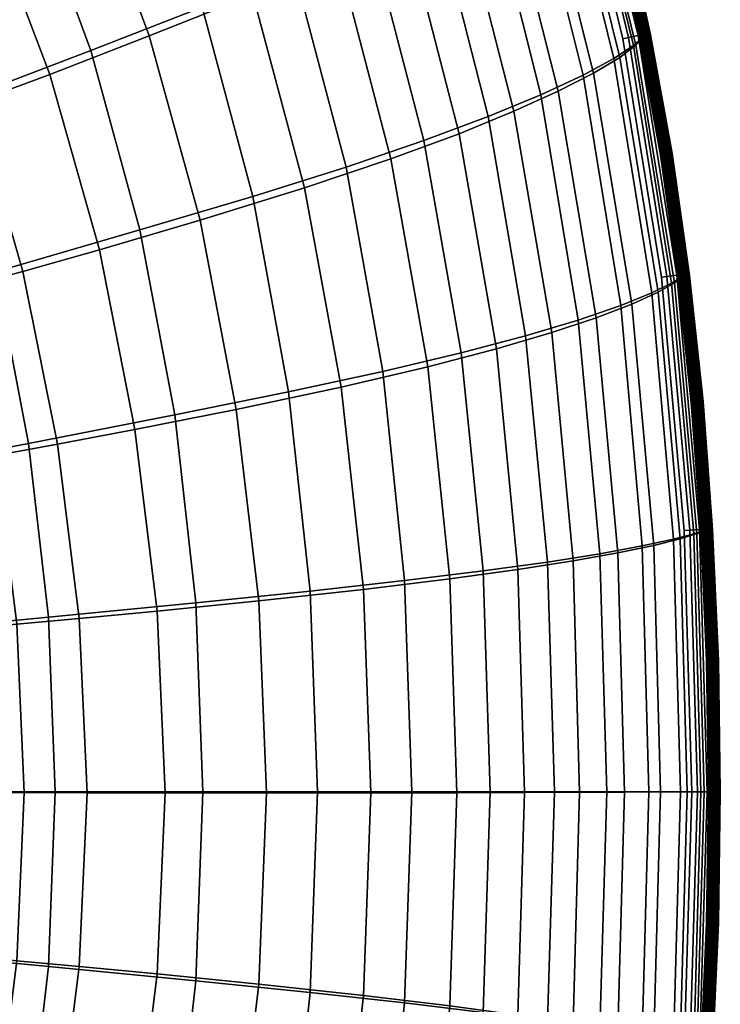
# Model space of a CAD drawing. Header units: millimetres. Extents: x -191 to 509, y -454 to 438.
# Tile 96 of 172: x 423 to 509, y -148 to -28. Entities that reach past the tile are written whole.
import ezdxf

# ---------------------------------------------------------------- set-up
doc = ezdxf.new("R2010")
doc.units = ezdxf.units.MM
doc.layers.add('_P - MAT - F_B - HOR', color=7, linetype='Continuous', lineweight=30, true_color=0xffbf7f)

msp = doc.modelspace()

# ---------------------------------------------------------------- meshes
at = {"layer": '_P - MAT - F_B - HOR'}
mesh = msp.add_polyface(dxfattribs=at)
corners = [(482.73, 21.94, 458.56), (480.28, 19.87, 476.34), (488.94, -5.43, 476.25), (491.32, -3.58, 458.54), (484.07, 23.27, 444.69), (492.56, -2.39, 444.7), (476.51, 17.19, 493.97), (471.44, 13.97, 510.68), (480.08, -10.68, 510.38), (485.19, -7.83, 493.78), (486.68, -36.91, 509.87), (491.84, -34.5, 493.4), (465.11, 10.25, 526.51), (457.41, 6.04, 541.42), (465.86, -17.57, 540.93), (473.68, -13.93, 526.11), (480.23, -39.58, 525.52), (472.35, -42.52, 540.27), (438.2, 23.08, 555.82), (427.48, 16.93, 568.6), (437.16, -4.1, 568.01), (448.19, 1.31, 555.33), (445.18, -26.18, 567.34), (456.45, -21.62, 554.73), (462.81, -45.75, 554.01), (451.38, -49.35, 566.57), (414.49, 9.62, 579.97), (423.81, -10.46, 579.34), (398.06, 0.45, 590.3), (406.87, -18.42, 589.67), (414.19, -38.09, 589), (431.56, -31.48, 578.65), (437.56, -53.46, 577.88), (419.88, -58.58, 588.27), (484.11, 23.29, 420.24), (492.62, -2.38, 420.24), (491.6, -3.5, 406.36), (483.04, 22.06, 406.31), (489.62, -5.24, 388.54), (481.03, 20.16, 388.41), (486.43, -7.47, 370.8), (477.85, 17.7, 370.56), (482.12, -10.08, 353.77), (473.58, 14.79, 353.41), (493.12, -34.25, 371.16), (488.78, -36.48, 354.27), (476.75, -13.02, 337.28), (468.26, 11.47, 336.81), (470.12, -16.34, 321.34), (461.69, 7.69, 320.75), (483.37, -38.93, 337.92), (476.66, -41.67, 322.1), (461.86, -20.15, 306), (453.54, 3.33, 305.28), (451.38, -24.62, 291.48), (443.2, -1.9, 290.62), (443.53, 25.67, 304.7), (433.39, 19.76, 289.88), (468.3, -44.76, 306.88), (457.71, -48.32, 292.45), (430.68, -8.03, 277.28), (421.07, 12.66, 276.32), (438.71, -29.69, 278.28), (426.52, -34.4, 267.82), (418.66, -13.77, 266.77), (409.27, 5.94, 265.65), (444.92, -52.27, 279.27), (432.6, -55.88, 268.78), (484.52, 23.77, 426.86), (484.58, 23.84, 428.95), (493.05, -1.87, 428.94), (493, -1.94, 426.85), (484.56, 23.79, 438.09), (493.03, -1.93, 438.1), (491.93, -2.2, 431.93), (483.49, 23.43, 431.94), (482.38, 23.01, 432.16), (490.78, -2.53, 432.15), (481.73, 22.77, 432.44), (490.12, -2.72, 432.44), (483.5, 23.44, 432.99), (491.93, -2.2, 432.99), (490.79, -2.53, 432.74), (482.38, 23.01, 432.75), (490.12, -2.72, 432.44), (481.73, 22.77, 432.44), (409.63, -17.96, 260.22), (400.49, 1.04, 259.13), (417.28, -37.84, 261.2), (409.96, -40.49, 257.25), (402.53, -21.17, 256.41), (484.58, 23.84, 430.06), (484.58, 23.84, 430.85), (493.05, -1.87, 430.85), (493.06, -1.87, 430.06), (484.57, 23.84, 433.7), (493.03, -1.88, 433.7), (492.97, -1.89, 433.5), (484.51, 23.82, 433.5), (492.88, -1.92, 433.36), (484.42, 23.78, 433.36), (492.76, -1.96, 433.24), (484.3, 23.74, 433.24), (492.55, -2.02, 433.14), (484.1, 23.66, 433.14), (484.55, 23.83, 431.26), (493.02, -1.88, 431.26), (484.49, 23.81, 431.45), (492.96, -1.9, 431.45), (484.4, 23.78, 431.59), (492.87, -1.93, 431.59), (484.29, 23.73, 431.71), (492.75, -1.96, 431.71), (484.09, 23.66, 431.8), (492.54, -2.02, 431.8)]
mesh.append_faces([[corners[k] for k in face] for face in [(0, 1, 2, 3), (4, 0, 3, 5), (6, 7, 8, 9), (1, 6, 9, 2), (9, 8, 10, 11), (12, 13, 14, 15), (7, 12, 15, 8), (8, 15, 16, 10), (15, 14, 17, 16), (18, 19, 20, 21), (21, 20, 22, 23), (13, 21, 23, 14), (14, 23, 24, 17), (23, 22, 25, 24), (19, 26, 27, 20), (26, 28, 29, 27), (27, 29, 30, 31), (20, 27, 31, 22), (22, 31, 32, 25), (31, 30, 33, 32), (34, 35, 36, 37), (37, 36, 38, 39), (39, 38, 40, 41), (41, 40, 42, 43), (40, 44, 45, 42), (43, 42, 46, 47), (47, 46, 48, 49), (42, 45, 50, 46), (46, 50, 51, 48), (49, 48, 52, 53), (53, 52, 54, 55), (56, 53, 55, 57), (48, 51, 58, 52), (52, 58, 59, 54), (57, 55, 60, 61), (55, 54, 62, 60), (60, 62, 63, 64), (61, 60, 64, 65), (54, 59, 66, 62), (62, 66, 67, 63), (68, 69, 70, 71), (34, 68, 71, 35), (72, 4, 5, 73), (74, 75, 76, 77), (77, 76, 78, 79), (80, 81, 82, 83), (83, 82, 84, 85), (65, 64, 86, 87), (64, 63, 88, 86), (86, 88, 89, 90), (91, 92, 93, 94), (95, 96, 97, 98), (98, 97, 99, 100), (100, 99, 101, 102), (102, 101, 103, 104), (104, 103, 81, 80), (93, 92, 105, 106), (106, 105, 107, 108), (108, 107, 109, 110), (110, 109, 111, 112), (112, 111, 113, 114), (114, 113, 75, 74)]])
mesh = msp.add_polyface(dxfattribs=at)
corners = [(492.56, -2.39, 444.7), (491.32, -3.58, 458.54), (497.99, -30.87, 458.44), (499.21, -29.86, 444.69), (488.94, -5.43, 476.25), (495.62, -32.45, 476.02), (502.68, -59.96, 458.26), (503.93, -59.19, 444.65), (485.19, -7.83, 493.78), (491.84, -34.5, 493.4), (492.62, -2.38, 420.24), (499.3, -29.85, 420.25), (498.29, -30.82, 406.46), (491.6, -3.5, 406.36), (504.05, -59.19, 420.29), (503.02, -59.93, 406.63), (501.03, -61.08, 389.11), (496.32, -32.33, 388.77), (489.62, -5.24, 388.54), (493.12, -34.25, 371.16), (486.43, -7.47, 370.8), (484.63, 23.86, 436), (484.56, 23.79, 438.09), (493.03, -1.93, 438.1), (493.09, -1.86, 436.01), (493, -1.94, 426.85), (499.67, -29.47, 426.84), (493.05, -1.87, 428.94), (499.72, -29.41, 428.94), (504.48, -58.85, 428.93), (504.43, -58.9, 426.83), (499.66, -29.46, 438.11), (499.72, -29.41, 436.01), (504.4, -58.89, 438.12), (504.47, -58.85, 436.02), (491.93, -2.2, 432.99), (498.56, -29.65, 432.99), (497.39, -29.89, 432.73), (490.79, -2.53, 432.74), (503.3, -59.01, 432.98), (502.11, -59.17, 432.73), (501.43, -59.26, 432.42), (496.71, -30.04, 432.43), (490.12, -2.72, 432.44), (493.07, -1.87, 434.11), (493.08, -1.86, 434.89), (499.72, -29.41, 434.89), (499.71, -29.41, 434.11), (504.47, -58.85, 434.89), (504.46, -58.85, 434.11), (503.3, -59.01, 431.93), (498.56, -29.65, 431.93), (497.39, -29.9, 432.15), (502.11, -59.17, 432.14), (491.93, -2.2, 431.93), (490.78, -2.53, 432.15), (490.12, -2.72, 432.44), (496.71, -30.04, 432.43), (496.71, -30.04, 432.43), (501.43, -59.26, 432.42), (493.06, -1.87, 430.06), (499.72, -29.41, 430.06), (493.05, -1.87, 430.85), (499.71, -29.41, 430.84), (504.47, -58.86, 430.84), (504.48, -58.85, 430.06), (484.62, 23.86, 434.89), (484.6, 23.85, 434.11), (484.58, 23.84, 428.95), (484.58, 23.84, 430.06), (499.67, -29.42, 433.69), (493.03, -1.88, 433.7), (504.42, -58.86, 433.69), (504.36, -58.87, 433.5), (499.61, -29.43, 433.5), (492.97, -1.89, 433.5), (499.52, -29.45, 433.36), (492.88, -1.92, 433.36), (504.27, -58.88, 433.36), (504.15, -58.9, 433.24), (499.4, -29.48, 433.24), (492.76, -1.96, 433.24), (499.19, -29.52, 433.14), (492.55, -2.02, 433.14), (503.93, -58.92, 433.13), (499.67, -29.42, 431.26), (504.43, -58.86, 431.25), (493.02, -1.88, 431.26), (492.96, -1.9, 431.45), (499.61, -29.43, 431.45), (504.37, -58.87, 431.45), (499.52, -29.45, 431.59), (504.27, -58.88, 431.59), (492.87, -1.93, 431.59), (492.75, -1.96, 431.71), (499.4, -29.48, 431.7), (504.15, -58.9, 431.7), (499.19, -29.52, 431.8), (503.94, -58.92, 431.8), (492.54, -2.02, 431.8), (484.57, 23.84, 433.7)]
mesh.append_faces([[corners[k] for k in face] for face in [(0, 1, 2, 3), (1, 4, 5, 2), (3, 2, 6, 7), (4, 8, 9, 5), (10, 11, 12, 13), (11, 14, 15, 12), (12, 15, 16, 17), (13, 12, 17, 18), (18, 17, 19, 20), (21, 22, 23, 24), (10, 25, 26, 11), (25, 27, 28, 26), (26, 28, 29, 30), (11, 26, 30, 14), (24, 23, 31, 32), (23, 0, 3, 31), (31, 3, 7, 33), (32, 31, 33, 34), (35, 36, 37, 38), (36, 39, 40, 37), (37, 40, 41, 42), (38, 37, 42, 43), (44, 45, 46, 47), (45, 24, 32, 46), (46, 32, 34, 48), (47, 46, 48, 49), (50, 51, 52, 53), (51, 54, 55, 52), (52, 55, 56, 57), (53, 52, 58, 59), (27, 60, 61, 28), (60, 62, 63, 61), (61, 63, 64, 65), (28, 61, 65, 29), (66, 21, 24, 45), (67, 66, 45, 44), (68, 69, 60, 27), (44, 47, 70, 71), (47, 49, 72, 70), (70, 72, 73, 74), (71, 70, 74, 75), (75, 74, 76, 77), (74, 73, 78, 76), (76, 78, 79, 80), (77, 76, 80, 81), (81, 80, 82, 83), (80, 79, 84, 82), (82, 84, 39, 36), (83, 82, 36, 35), (64, 63, 85, 86), (63, 62, 87, 85), (85, 87, 88, 89), (86, 85, 89, 90), (90, 89, 91, 92), (89, 88, 93, 91), (91, 93, 94, 95), (92, 91, 95, 96), (96, 95, 97, 98), (95, 94, 99, 97), (97, 99, 54, 51), (98, 97, 51, 50), (67, 44, 71, 100)]])
mesh = msp.add_polyface(dxfattribs=at)
corners = [(496.93, -15.57, 432.84), (500.02, -29.6, 432.84), (500.09, -29.59, 432.66), (497, -15.55, 432.66), (500.11, -29.58, 432.48), (497.02, -15.55, 432.48), (496.67, -15.63, 433.1), (499.76, -29.65, 433.1), (499.91, -29.63, 432.99), (496.82, -15.6, 432.99), (496.32, -15.72, 433.2), (499.4, -29.73, 433.2), (499.59, -29.69, 433.17), (496.5, -15.67, 433.17), (492.42, -2.27, 433.1), (495.97, -15.8, 433.1), (496.14, -15.76, 433.17), (492.59, -2.22, 433.18), (499.05, -29.8, 433.1), (499.22, -29.76, 433.17), (492.17, -2.34, 432.84), (495.71, -15.86, 432.84), (495.82, -15.84, 432.99), (492.28, -2.31, 432.99), (498.79, -29.85, 432.84), (498.9, -29.83, 432.99), (492.07, -2.37, 432.48), (495.62, -15.89, 432.48), (495.64, -15.88, 432.66), (492.1, -2.36, 432.66), (498.7, -29.87, 432.48), (498.72, -29.86, 432.66), (492.17, -2.34, 432.11), (495.71, -15.86, 432.11), (495.64, -15.88, 432.29), (492.1, -2.36, 432.29), (498.79, -29.85, 432.11), (498.72, -29.86, 432.29), (498.7, -29.87, 432.48), (495.62, -15.89, 432.48), (495.62, -15.89, 432.48), (492.07, -2.37, 432.48), (492.42, -2.27, 431.85), (495.97, -15.8, 431.85), (495.82, -15.84, 431.96), (492.28, -2.31, 431.96), (499.05, -29.8, 431.85), (498.9, -29.83, 431.96), (496.32, -15.72, 431.75), (499.4, -29.73, 431.75), (499.22, -29.76, 431.78), (496.14, -15.76, 431.78), (492.59, -2.22, 431.78), (496.67, -15.63, 431.85), (499.76, -29.65, 431.85), (499.59, -29.69, 431.78), (496.5, -15.67, 431.78), (496.93, -15.57, 432.11), (500.02, -29.6, 432.11), (499.91, -29.63, 431.96), (496.82, -15.6, 431.96), (500.09, -29.59, 432.29), (497, -15.55, 432.29), (502.64, -44.11, 432.84), (502.71, -44.1, 432.66), (502.73, -44.09, 432.48), (502.37, -44.15, 433.1), (502.52, -44.13, 432.99), (502.02, -44.21, 433.2), (502.2, -44.18, 433.17), (501.83, -44.24, 433.17), (502.02, -44.21, 431.75), (501.83, -44.24, 431.78), (501.66, -44.27, 431.85), (502.37, -44.15, 431.85), (502.2, -44.18, 431.78), (502.64, -44.11, 432.11), (502.52, -44.13, 431.96), (502.71, -44.1, 432.29)]
mesh.append_faces([[corners[k] for k in face] for face in [(0, 1, 2, 3), (3, 2, 4, 5), (6, 7, 8, 9), (9, 8, 1, 0), (10, 11, 12, 13), (13, 12, 7, 6), (14, 15, 16, 17), (15, 18, 19, 16), (16, 19, 11, 10), (20, 21, 22, 23), (21, 24, 25, 22), (22, 25, 18, 15), (23, 22, 15, 14), (26, 27, 28, 29), (27, 30, 31, 28), (28, 31, 24, 21), (29, 28, 21, 20), (32, 33, 34, 35), (33, 36, 37, 34), (34, 37, 38, 39), (35, 34, 40, 41), (42, 43, 44, 45), (43, 46, 47, 44), (44, 47, 36, 33), (45, 44, 33, 32), (48, 49, 50, 51), (51, 50, 46, 43), (52, 51, 43, 42), (53, 54, 55, 56), (56, 55, 49, 48), (57, 58, 59, 60), (60, 59, 54, 53), (5, 4, 61, 62), (62, 61, 58, 57), (1, 63, 64, 2), (2, 64, 65, 4), (7, 66, 67, 8), (8, 67, 63, 1), (11, 68, 69, 12), (12, 69, 66, 7), (19, 70, 68, 11), (49, 71, 72, 50), (50, 72, 73, 46), (54, 74, 75, 55), (55, 75, 71, 49), (58, 76, 77, 59), (59, 77, 74, 54), (4, 65, 78, 61), (61, 78, 76, 58)]])
mesh = msp.add_polyface(dxfattribs=at)
corners = [(502.64, -44.11, 432.84), (504.77, -59.07, 432.84), (504.85, -59.06, 432.66), (502.71, -44.1, 432.66), (504.87, -59.06, 432.48), (502.73, -44.09, 432.48), (502.37, -44.15, 433.1), (504.51, -59.1, 433.1), (504.66, -59.09, 432.99), (502.52, -44.13, 432.99), (502.02, -44.21, 433.2), (504.15, -59.15, 433.2), (504.34, -59.13, 433.17), (502.2, -44.18, 433.17), (499.05, -29.8, 433.1), (501.66, -44.27, 433.1), (501.83, -44.24, 433.17), (499.22, -29.76, 433.17), (503.79, -59.2, 433.1), (503.97, -59.17, 433.17), (498.79, -29.85, 432.84), (501.4, -44.31, 432.84), (501.51, -44.29, 432.99), (498.9, -29.83, 432.99), (503.53, -59.23, 432.84), (503.65, -59.21, 432.99), (498.7, -29.87, 432.48), (501.3, -44.32, 432.48), (501.33, -44.32, 432.66), (498.72, -29.86, 432.66), (503.44, -59.24, 432.48), (503.46, -59.24, 432.66), (498.79, -29.85, 432.11), (501.4, -44.31, 432.11), (501.33, -44.32, 432.29), (498.72, -29.86, 432.29), (503.53, -59.23, 432.11), (503.46, -59.24, 432.29), (503.44, -59.24, 432.48), (501.3, -44.32, 432.48), (501.3, -44.32, 432.48), (498.7, -29.87, 432.48), (499.05, -29.8, 431.85), (501.66, -44.27, 431.85), (501.51, -44.29, 431.96), (498.9, -29.83, 431.96), (503.79, -59.2, 431.85), (503.65, -59.21, 431.96), (502.02, -44.21, 431.75), (504.15, -59.15, 431.75), (503.97, -59.17, 431.78), (501.83, -44.24, 431.78), (502.37, -44.15, 431.85), (504.51, -59.1, 431.85), (504.34, -59.13, 431.78), (502.2, -44.18, 431.78), (502.64, -44.11, 432.11), (504.77, -59.07, 432.11), (504.66, -59.09, 431.96), (502.52, -44.13, 431.96), (504.85, -59.06, 432.29), (502.71, -44.1, 432.29), (506.43, -74.46, 432.84), (506.5, -74.46, 432.66), (506.53, -74.46, 432.48), (506.17, -74.49, 433.1), (506.32, -74.48, 432.99), (505.81, -74.52, 433.2), (505.99, -74.51, 433.17), (505.45, -74.56, 433.1), (505.62, -74.54, 433.17), (505.45, -74.56, 431.85), (505.3, -74.57, 431.96), (505.81, -74.52, 431.75), (505.62, -74.54, 431.78), (506.17, -74.49, 431.85), (505.99, -74.51, 431.78), (506.43, -74.46, 432.11), (506.32, -74.48, 431.96), (506.5, -74.46, 432.29)]
mesh.append_faces([[corners[k] for k in face] for face in [(0, 1, 2, 3), (3, 2, 4, 5), (6, 7, 8, 9), (9, 8, 1, 0), (10, 11, 12, 13), (13, 12, 7, 6), (14, 15, 16, 17), (15, 18, 19, 16), (16, 19, 11, 10), (20, 21, 22, 23), (21, 24, 25, 22), (22, 25, 18, 15), (23, 22, 15, 14), (26, 27, 28, 29), (27, 30, 31, 28), (28, 31, 24, 21), (29, 28, 21, 20), (32, 33, 34, 35), (33, 36, 37, 34), (34, 37, 38, 39), (35, 34, 40, 41), (42, 43, 44, 45), (43, 46, 47, 44), (44, 47, 36, 33), (45, 44, 33, 32), (48, 49, 50, 51), (51, 50, 46, 43), (52, 53, 54, 55), (55, 54, 49, 48), (56, 57, 58, 59), (59, 58, 53, 52), (5, 4, 60, 61), (61, 60, 57, 56), (1, 62, 63, 2), (2, 63, 64, 4), (7, 65, 66, 8), (8, 66, 62, 1), (11, 67, 68, 12), (12, 68, 65, 7), (18, 69, 70, 19), (19, 70, 67, 11), (46, 71, 72, 47), (49, 73, 74, 50), (50, 74, 71, 46), (53, 75, 76, 54), (54, 76, 73, 49), (57, 77, 78, 58), (58, 78, 75, 53), (4, 64, 79, 60), (60, 79, 77, 57)]])
mesh = msp.add_polyface(dxfattribs=at)
corners = [(497.99, -30.87, 458.44), (495.62, -32.45, 476.02), (500.27, -61.16, 475.67), (502.68, -59.96, 458.26), (503.93, -59.19, 444.65), (505.39, -90.67, 458.05), (506.72, -90.26, 444.59), (502.91, -91.32, 475.27), (503.75, -122.28, 475.08), (506.26, -122.28, 457.94), (507.63, -122.28, 444.56), (496.44, -62.71, 492.89), (499.06, -92.16, 492.38), (499.89, -122.28, 492.14), (504.05, -59.19, 420.29), (506.85, -90.26, 420.34), (505.77, -90.66, 406.83), (503.02, -59.93, 406.63), (507.76, -122.28, 420.37), (506.66, -122.28, 406.94), (504.58, -122.29, 389.68), (503.72, -91.29, 389.49), (501.03, -61.08, 389.11), (496.32, -32.33, 388.77), (497.82, -62.55, 371.64), (493.12, -34.25, 371.16), (500.48, -92.1, 372.14), (501.31, -122.3, 372.38), (496.91, -122.32, 355.73), (496.09, -93.01, 355.46), (504.47, -58.85, 436.02), (504.4, -58.89, 438.12), (507.22, -90.1, 438.13), (507.29, -90.08, 436.02), (508.15, -122.28, 438.13), (508.22, -122.28, 436.03), (504.43, -58.9, 426.83), (507.25, -90.1, 426.82), (504.48, -58.85, 428.93), (507.31, -90.08, 428.93), (508.23, -122.28, 428.92), (508.17, -122.28, 426.82), (503.3, -59.01, 432.98), (506.11, -90.15, 432.98), (504.92, -90.23, 432.73), (502.11, -59.17, 432.73), (507.04, -122.28, 432.98), (505.84, -122.28, 432.72), (505.15, -122.28, 432.42), (504.23, -90.28, 432.42), (501.43, -59.26, 432.42), (507.03, -122.28, 431.92), (506.11, -90.15, 431.93), (504.92, -90.23, 432.14), (505.84, -122.28, 432.14), (503.3, -59.01, 431.93), (502.11, -59.17, 432.14), (501.43, -59.26, 432.42), (504.23, -90.28, 432.42), (504.23, -90.28, 432.42), (505.15, -122.28, 432.42), (504.48, -58.85, 430.06), (507.3, -90.08, 430.06), (504.47, -58.86, 430.84), (507.29, -90.08, 430.84), (508.21, -122.28, 430.84), (508.23, -122.28, 430.06), (504.46, -58.85, 434.11), (504.47, -58.85, 434.89), (507.29, -90.08, 434.89), (507.28, -90.08, 434.11), (508.22, -122.28, 434.89), (508.21, -122.28, 434.11), (507.25, -90.08, 433.69), (504.42, -58.86, 433.69), (508.18, -122.28, 433.69), (508.11, -122.28, 433.5), (507.19, -90.08, 433.5), (504.36, -58.87, 433.5), (507.09, -90.09, 433.36), (504.27, -58.88, 433.36), (508.02, -122.28, 433.36), (507.9, -122.28, 433.24), (506.97, -90.1, 433.24), (504.15, -58.9, 433.24), (506.75, -90.11, 433.13), (503.93, -58.92, 433.13), (507.68, -122.28, 433.13), (507.25, -90.08, 431.25), (508.18, -122.28, 431.25), (504.43, -58.86, 431.25), (504.37, -58.87, 431.45), (507.19, -90.08, 431.45), (508.12, -122.28, 431.45), (507.09, -90.09, 431.59), (508.02, -122.28, 431.59), (504.27, -58.88, 431.59), (504.15, -58.9, 431.7), (506.97, -90.1, 431.7), (507.9, -122.28, 431.7), (506.75, -90.11, 431.8), (507.68, -122.28, 431.8), (503.94, -58.92, 431.8)]
mesh.append_faces([[corners[k] for k in face] for face in [(0, 1, 2, 3), (4, 3, 5, 6), (3, 2, 7, 5), (5, 7, 8, 9), (6, 5, 9, 10), (2, 11, 12, 7), (7, 12, 13, 8), (14, 15, 16, 17), (15, 18, 19, 16), (16, 19, 20, 21), (17, 16, 21, 22), (23, 22, 24, 25), (22, 21, 26, 24), (21, 20, 27, 26), (26, 27, 28, 29), (30, 31, 32, 33), (31, 4, 6, 32), (32, 6, 10, 34), (33, 32, 34, 35), (14, 36, 37, 15), (36, 38, 39, 37), (37, 39, 40, 41), (15, 37, 41, 18), (42, 43, 44, 45), (43, 46, 47, 44), (44, 47, 48, 49), (45, 44, 49, 50), (51, 52, 53, 54), (52, 55, 56, 53), (53, 56, 57, 58), (54, 53, 59, 60), (38, 61, 62, 39), (61, 63, 64, 62), (62, 64, 65, 66), (39, 62, 66, 40), (67, 68, 69, 70), (68, 30, 33, 69), (69, 33, 35, 71), (70, 69, 71, 72), (67, 70, 73, 74), (70, 72, 75, 73), (73, 75, 76, 77), (74, 73, 77, 78), (78, 77, 79, 80), (77, 76, 81, 79), (79, 81, 82, 83), (80, 79, 83, 84), (84, 83, 85, 86), (83, 82, 87, 85), (85, 87, 46, 43), (86, 85, 43, 42), (65, 64, 88, 89), (64, 63, 90, 88), (88, 90, 91, 92), (89, 88, 92, 93), (93, 92, 94, 95), (92, 91, 96, 94), (94, 96, 97, 98), (95, 94, 98, 99), (99, 98, 100, 101), (98, 97, 102, 100), (100, 102, 55, 52), (101, 100, 52, 51)]])
mesh = msp.add_polyface(dxfattribs=at)
corners = [(491.84, -34.5, 493.4), (486.68, -36.91, 509.87), (491.25, -64.5, 509.24), (496.44, -62.71, 492.89), (495.62, -32.45, 476.02), (500.27, -61.16, 475.67), (493.89, -93.13, 508.68), (499.06, -92.16, 492.38), (494.74, -122.28, 508.42), (499.89, -122.28, 492.14), (480.23, -39.58, 525.52), (472.35, -42.52, 540.27), (476.89, -68.53, 539.55), (484.8, -66.44, 524.83), (487.46, -94.15, 524.23), (479.58, -95.23, 538.94), (480.46, -122.28, 538.67), (488.33, -122.28, 523.97), (462.81, -45.75, 554.01), (451.38, -49.35, 566.57), (455.77, -73.3, 565.8), (467.3, -70.8, 553.26), (469.97, -96.41, 552.63), (458.41, -97.69, 565.17), (459.29, -122.28, 564.9), (470.86, -122.28, 552.36), (437.56, -53.46, 577.88), (419.88, -58.58, 588.27), (423.92, -79.61, 587.57), (441.82, -76.12, 577.12), (444.39, -99.12, 576.51), (426.36, -100.89, 587.01), (427.17, -122.28, 586.77), (445.25, -122.28, 576.25), (414.19, -38.09, 589), (392.39, -46.26, 598.57), (397.59, -64.91, 597.91), (401.29, -83.94, 597.31), (403.51, -103.09, 596.85), (404.25, -122.28, 596.66), (493.12, -34.25, 371.16), (497.82, -62.55, 371.64), (493.45, -64.23, 354.87), (488.78, -36.48, 354.27), (500.48, -92.1, 372.14), (496.09, -93.01, 355.46), (487.99, -66.04, 338.64), (483.37, -38.93, 337.92), (481.24, -68.01, 322.94), (476.66, -41.67, 322.1), (490.6, -93.98, 339.31), (496.91, -122.32, 355.73), (491.41, -122.34, 339.61), (484.67, -122.36, 324.02), (483.85, -95.04, 323.69), (472.84, -70.23, 307.82), (468.3, -44.76, 306.88), (462.21, -72.73, 293.42), (457.71, -48.32, 292.45), (475.51, -96.21, 308.62), (476.38, -122.39, 308.98), (465.86, -122.42, 294.6), (464.94, -97.51, 294.25), (449.36, -75.45, 280.21), (444.92, -52.27, 279.27), (436.95, -77.91, 269.63), (432.6, -55.88, 268.78), (452.11, -98.9, 280.98), (453.06, -122.42, 281.31), (440.64, -122.4, 270.61), (439.68, -100.14, 270.32), (419.89, -81.08, 258.63), (422.49, -101.73, 259.17), (414.85, -102.41, 256.06), (412.32, -82.44, 255.59), (423.4, -122.38, 259.41), (415.73, -122.36, 256.26), (406.21, -122.35, 253.54), (405.37, -103.25, 253.37), (402.93, -84.13, 253), (409.96, -40.49, 257.25), (415.73, -60.56, 257.99), (408.27, -62.58, 255.06), (402.66, -43.11, 254.46), (399.01, -65.07, 252.6), (414.85, -142.27, 256.06), (405.37, -141.41, 253.37), (426.52, -34.4, 267.82), (423.21, -58.53, 262.06), (417.28, -37.84, 261.2), (427.47, -79.7, 262.81), (430.14, -101.04, 263.43), (431.08, -122.39, 263.69)]
mesh.append_faces([[corners[k] for k in face] for face in [(0, 1, 2, 3), (4, 0, 3, 5), (3, 2, 6, 7), (7, 6, 8, 9), (10, 11, 12, 13), (1, 10, 13, 2), (2, 13, 14, 6), (13, 12, 15, 14), (14, 15, 16, 17), (6, 14, 17, 8), (18, 19, 20, 21), (11, 18, 21, 12), (12, 21, 22, 15), (21, 20, 23, 22), (22, 23, 24, 25), (15, 22, 25, 16), (26, 27, 28, 29), (19, 26, 29, 20), (20, 29, 30, 23), (29, 28, 31, 30), (30, 31, 32, 33), (23, 30, 33, 24), (34, 35, 36, 27), (27, 36, 37, 28), (28, 37, 38, 31), (31, 38, 39, 32), (40, 41, 42, 43), (41, 44, 45, 42), (43, 42, 46, 47), (47, 46, 48, 49), (42, 45, 50, 46), (45, 51, 52, 50), (50, 52, 53, 54), (46, 50, 54, 48), (49, 48, 55, 56), (56, 55, 57, 58), (48, 54, 59, 55), (54, 53, 60, 59), (59, 60, 61, 62), (55, 59, 62, 57), (58, 57, 63, 64), (64, 63, 65, 66), (57, 62, 67, 63), (62, 61, 68, 67), (67, 68, 69, 70), (63, 67, 70, 65), (71, 72, 73, 74), (72, 75, 76, 73), (73, 76, 77, 78), (74, 73, 78, 79), (80, 81, 82, 83), (81, 71, 74, 82), (82, 74, 79, 84), (85, 86, 77, 76), (87, 66, 88, 89), (66, 65, 90, 88), (88, 90, 71, 81), (89, 88, 81, 80), (65, 70, 91, 90), (70, 69, 92, 91), (91, 92, 75, 72), (90, 91, 72, 71)]])
mesh = msp.add_polyface(dxfattribs=at)
corners = [(506.43, -74.46, 432.84), (507.61, -90.2, 432.84), (507.68, -90.2, 432.66), (506.5, -74.46, 432.66), (507.7, -90.2, 432.48), (506.53, -74.46, 432.48), (506.17, -74.49, 433.1), (507.34, -90.22, 433.1), (507.49, -90.21, 432.99), (506.32, -74.48, 432.99), (505.81, -74.52, 433.2), (506.98, -90.24, 433.2), (507.17, -90.23, 433.17), (505.99, -74.51, 433.17), (505.45, -74.56, 433.1), (506.62, -90.26, 433.1), (506.79, -90.25, 433.17), (505.62, -74.54, 433.17), (503.53, -59.23, 432.84), (505.18, -74.58, 432.84), (505.3, -74.57, 432.99), (503.65, -59.21, 432.99), (506.36, -90.28, 432.84), (506.47, -90.27, 432.99), (503.79, -59.2, 433.1), (503.44, -59.24, 432.48), (505.09, -74.59, 432.48), (505.11, -74.59, 432.66), (503.46, -59.24, 432.66), (506.26, -90.28, 432.48), (506.28, -90.28, 432.66), (503.53, -59.23, 432.11), (505.18, -74.58, 432.11), (505.11, -74.59, 432.29), (503.46, -59.24, 432.29), (506.36, -90.28, 432.11), (506.28, -90.28, 432.29), (506.26, -90.28, 432.48), (505.09, -74.59, 432.48), (505.09, -74.59, 432.48), (503.44, -59.24, 432.48), (505.45, -74.56, 431.85), (506.62, -90.26, 431.85), (506.47, -90.27, 431.96), (505.3, -74.57, 431.96), (503.65, -59.21, 431.96), (505.81, -74.52, 431.75), (506.98, -90.24, 431.75), (506.79, -90.25, 431.78), (505.62, -74.54, 431.78), (506.17, -74.49, 431.85), (507.34, -90.22, 431.85), (507.17, -90.23, 431.78), (505.99, -74.51, 431.78), (506.43, -74.46, 432.11), (507.61, -90.2, 432.11), (507.49, -90.21, 431.96), (506.32, -74.48, 431.96), (507.68, -90.2, 432.29), (506.5, -74.46, 432.29), (508.31, -106.18, 432.84), (508.38, -106.18, 432.66), (508.41, -106.18, 432.48), (508.04, -106.19, 433.1), (508.19, -106.18, 432.99), (507.68, -106.2, 433.2), (507.87, -106.19, 433.17), (507.32, -106.21, 433.1), (507.5, -106.2, 433.17), (507.17, -106.21, 432.99), (507.32, -106.21, 431.85), (507.17, -106.21, 431.96), (507.68, -106.2, 431.75), (507.5, -106.2, 431.78), (508.04, -106.19, 431.85), (507.87, -106.19, 431.78), (508.31, -106.18, 432.11), (508.19, -106.18, 431.96), (508.38, -106.18, 432.29)]
mesh.append_faces([[corners[k] for k in face] for face in [(0, 1, 2, 3), (3, 2, 4, 5), (6, 7, 8, 9), (9, 8, 1, 0), (10, 11, 12, 13), (13, 12, 7, 6), (14, 15, 16, 17), (17, 16, 11, 10), (18, 19, 20, 21), (19, 22, 23, 20), (20, 23, 15, 14), (21, 20, 14, 24), (25, 26, 27, 28), (26, 29, 30, 27), (27, 30, 22, 19), (28, 27, 19, 18), (31, 32, 33, 34), (32, 35, 36, 33), (33, 36, 37, 38), (34, 33, 39, 40), (41, 42, 43, 44), (44, 43, 35, 32), (45, 44, 32, 31), (46, 47, 48, 49), (49, 48, 42, 41), (50, 51, 52, 53), (53, 52, 47, 46), (54, 55, 56, 57), (57, 56, 51, 50), (5, 4, 58, 59), (59, 58, 55, 54), (1, 60, 61, 2), (2, 61, 62, 4), (7, 63, 64, 8), (8, 64, 60, 1), (11, 65, 66, 12), (12, 66, 63, 7), (15, 67, 68, 16), (16, 68, 65, 11), (23, 69, 67, 15), (42, 70, 71, 43), (47, 72, 73, 48), (48, 73, 70, 42), (51, 74, 75, 52), (52, 75, 72, 47), (55, 76, 77, 56), (56, 77, 74, 51), (4, 62, 78, 58), (58, 78, 76, 55)]])
mesh = msp.add_polyface(dxfattribs=at)
corners = [(508.31, -106.18, 432.84), (508.54, -122.28, 432.84), (508.61, -122.28, 432.66), (508.38, -106.18, 432.66), (508.64, -122.28, 432.48), (508.41, -106.18, 432.48), (508.04, -106.19, 433.1), (508.28, -122.28, 433.1), (508.43, -122.28, 432.99), (508.19, -106.18, 432.99), (507.68, -106.2, 433.2), (507.92, -122.28, 433.2), (508.1, -122.28, 433.17), (507.87, -106.19, 433.17), (507.32, -106.21, 433.1), (507.55, -122.28, 433.1), (507.73, -122.28, 433.17), (507.5, -106.2, 433.17), (506.36, -90.28, 432.84), (507.06, -106.22, 432.84), (507.17, -106.21, 432.99), (506.47, -90.27, 432.99), (507.29, -122.28, 432.84), (507.4, -122.28, 432.99), (506.26, -90.28, 432.48), (506.96, -106.22, 432.48), (506.98, -106.22, 432.66), (506.28, -90.28, 432.66), (507.19, -122.28, 432.48), (507.22, -122.28, 432.66), (506.36, -90.28, 432.11), (507.06, -106.22, 432.11), (506.98, -106.22, 432.29), (506.28, -90.28, 432.29), (507.29, -122.28, 432.11), (507.22, -122.28, 432.29), (507.19, -122.28, 432.48), (506.96, -106.22, 432.48), (506.96, -106.22, 432.48), (506.26, -90.28, 432.48), (507.32, -106.21, 431.85), (507.55, -122.28, 431.85), (507.4, -122.28, 431.96), (507.17, -106.21, 431.96), (506.47, -90.27, 431.96), (507.68, -106.2, 431.75), (507.92, -122.28, 431.75), (507.73, -122.28, 431.78), (507.5, -106.2, 431.78), (508.04, -106.19, 431.85), (508.28, -122.28, 431.85), (508.1, -122.28, 431.78), (507.87, -106.19, 431.78), (508.31, -106.18, 432.11), (508.54, -122.28, 432.11), (508.43, -122.28, 431.96), (508.19, -106.18, 431.96), (508.61, -122.28, 432.29), (508.38, -106.18, 432.29), (508.04, -138.37, 433.1), (508.19, -138.37, 432.99), (508.31, -138.38, 432.84), (507.68, -138.36, 433.2), (507.87, -138.36, 433.17), (507.32, -138.35, 433.1), (507.5, -138.35, 433.17), (507.06, -138.34, 432.84), (507.17, -138.34, 432.99), (506.96, -138.34, 432.48), (506.98, -138.34, 432.66), (507.06, -138.34, 432.11), (506.98, -138.34, 432.29), (506.96, -138.34, 432.48), (507.19, -122.28, 432.48), (507.32, -138.35, 431.85), (507.17, -138.34, 431.96), (507.68, -138.36, 431.75), (507.5, -138.35, 431.78), (508.04, -138.37, 431.85), (507.87, -138.36, 431.78), (508.31, -138.38, 432.11), (508.19, -138.37, 431.96)]
mesh.append_faces([[corners[k] for k in face] for face in [(0, 1, 2, 3), (3, 2, 4, 5), (6, 7, 8, 9), (9, 8, 1, 0), (10, 11, 12, 13), (13, 12, 7, 6), (14, 15, 16, 17), (17, 16, 11, 10), (18, 19, 20, 21), (19, 22, 23, 20), (20, 23, 15, 14), (24, 25, 26, 27), (25, 28, 29, 26), (26, 29, 22, 19), (27, 26, 19, 18), (30, 31, 32, 33), (31, 34, 35, 32), (32, 35, 36, 37), (33, 32, 38, 39), (40, 41, 42, 43), (43, 42, 34, 31), (44, 43, 31, 30), (45, 46, 47, 48), (48, 47, 41, 40), (49, 50, 51, 52), (52, 51, 46, 45), (53, 54, 55, 56), (56, 55, 50, 49), (5, 4, 57, 58), (58, 57, 54, 53), (7, 59, 60, 8), (8, 60, 61, 1), (11, 62, 63, 12), (12, 63, 59, 7), (15, 64, 65, 16), (16, 65, 62, 11), (22, 66, 67, 23), (23, 67, 64, 15), (28, 68, 69, 29), (29, 69, 66, 22), (34, 70, 71, 35), (35, 71, 72, 73), (41, 74, 75, 42), (42, 75, 70, 34), (46, 76, 77, 47), (47, 77, 74, 41), (50, 78, 79, 51), (51, 79, 76, 46), (54, 80, 81, 55), (55, 81, 78, 50)]])
mesh = msp.add_polyface(dxfattribs=at)
corners = [(495.62, -212.1, 476.02), (500.27, -183.4, 475.67), (496.44, -181.85, 492.89), (491.84, -210.06, 493.4), (491.25, -180.05, 509.24), (486.68, -207.65, 509.87), (499.06, -152.39, 492.38), (499.89, -122.28, 492.14), (494.74, -122.28, 508.42), (493.89, -151.43, 508.68), (484.8, -178.12, 524.83), (480.23, -204.98, 525.52), (476.89, -176.03, 539.55), (472.35, -202.04, 540.27), (487.46, -150.41, 524.23), (488.33, -122.28, 523.97), (480.46, -122.28, 538.67), (479.58, -149.32, 538.94), (467.3, -173.75, 553.26), (462.81, -198.8, 554.01), (455.77, -171.26, 565.8), (451.38, -195.21, 566.57), (469.97, -148.15, 552.63), (470.86, -122.28, 552.36), (459.29, -122.28, 564.9), (458.41, -146.87, 565.17), (441.82, -168.44, 577.12), (437.56, -191.09, 577.88), (423.92, -164.95, 587.57), (419.88, -185.98, 588.27), (431.56, -213.07, 578.65), (414.19, -206.47, 589), (444.39, -145.44, 576.51), (445.25, -122.28, 576.25), (427.17, -122.28, 586.77), (426.36, -143.67, 587.01), (397.59, -179.65, 597.91), (392.39, -198.3, 598.57), (401.29, -160.62, 597.31), (403.51, -141.47, 596.85), (404.25, -122.28, 596.66), (493.12, -210.31, 371.16), (488.78, -208.08, 354.27), (493.45, -180.35, 354.87), (497.82, -182.02, 371.64), (496.32, -212.23, 388.77), (501.03, -183.48, 389.11), (496.09, -151.61, 355.46), (500.48, -152.5, 372.14), (496.91, -122.32, 355.73), (501.31, -122.3, 372.38), (483.37, -205.63, 337.92), (476.66, -202.9, 322.1), (481.24, -176.58, 322.94), (487.99, -178.55, 338.64), (490.6, -150.66, 339.31), (483.85, -149.64, 323.69), (484.67, -122.36, 324.02), (491.41, -122.34, 339.61), (468.3, -199.8, 306.88), (457.71, -196.25, 292.45), (462.21, -171.9, 293.42), (472.84, -174.38, 307.82), (475.51, -148.51, 308.62), (464.94, -147.25, 294.25), (465.86, -122.42, 294.6), (476.38, -122.39, 308.98), (444.92, -192.3, 279.27), (432.6, -188.68, 268.78), (436.95, -166.71, 269.63), (449.36, -169.18, 280.21), (452.11, -145.86, 280.98), (439.68, -144.6, 270.32), (440.64, -122.4, 270.61), (453.06, -122.42, 281.31), (419.89, -163.53, 258.63), (412.32, -162.16, 255.59), (414.85, -142.27, 256.06), (422.49, -142.97, 259.17), (402.93, -160.46, 253), (405.37, -141.41, 253.37), (415.73, -122.36, 256.26), (423.4, -122.38, 259.41), (409.96, -204.07, 257.25), (402.66, -201.45, 254.46), (408.27, -181.99, 255.06), (415.73, -184, 257.99), (426.52, -210.16, 267.82), (417.28, -206.72, 261.2), (423.21, -186.04, 262.06), (427.47, -164.91, 262.81), (430.14, -143.68, 263.43), (431.08, -122.39, 263.69)]
mesh.append_faces([[corners[k] for k in face] for face in [(0, 1, 2, 3), (3, 2, 4, 5), (6, 7, 8, 9), (2, 6, 9, 4), (5, 4, 10, 11), (11, 10, 12, 13), (4, 9, 14, 10), (9, 8, 15, 14), (14, 15, 16, 17), (10, 14, 17, 12), (13, 12, 18, 19), (19, 18, 20, 21), (12, 17, 22, 18), (17, 16, 23, 22), (22, 23, 24, 25), (18, 22, 25, 20), (21, 20, 26, 27), (27, 26, 28, 29), (30, 27, 29, 31), (20, 25, 32, 26), (25, 24, 33, 32), (32, 33, 34, 35), (26, 32, 35, 28), (31, 29, 36, 37), (29, 28, 38, 36), (28, 35, 39, 38), (35, 34, 40, 39), (41, 42, 43, 44), (45, 41, 44, 46), (44, 43, 47, 48), (48, 47, 49, 50), (51, 52, 53, 54), (42, 51, 54, 43), (43, 54, 55, 47), (54, 53, 56, 55), (55, 56, 57, 58), (47, 55, 58, 49), (59, 60, 61, 62), (52, 59, 62, 53), (53, 62, 63, 56), (62, 61, 64, 63), (63, 64, 65, 66), (56, 63, 66, 57), (67, 68, 69, 70), (60, 67, 70, 61), (61, 70, 71, 64), (70, 69, 72, 71), (71, 72, 73, 74), (64, 71, 74, 65), (75, 76, 77, 78), (76, 79, 80, 77), (78, 77, 81, 82), (83, 84, 85, 86), (86, 85, 76, 75), (87, 88, 89, 68), (88, 83, 86, 89), (89, 86, 75, 90), (68, 89, 90, 69), (69, 90, 91, 72), (90, 75, 78, 91), (91, 78, 82, 92), (72, 91, 92, 73)]])
mesh = msp.add_polyface(dxfattribs=at)
corners = [(497.99, -213.69, 458.44), (502.68, -184.6, 458.26), (500.27, -183.4, 475.67), (495.62, -212.1, 476.02), (503.93, -185.36, 444.65), (506.72, -154.3, 444.59), (505.39, -153.88, 458.05), (507.63, -122.28, 444.56), (506.26, -122.28, 457.94), (503.75, -122.28, 475.08), (502.91, -153.23, 475.27), (499.06, -152.39, 492.38), (496.44, -181.85, 492.89), (499.89, -122.28, 492.14), (498.29, -213.74, 406.46), (496.32, -212.23, 388.77), (501.03, -183.48, 389.11), (503.02, -184.63, 406.63), (504.05, -185.37, 420.29), (505.77, -153.9, 406.83), (506.85, -154.3, 420.34), (503.72, -153.28, 389.49), (504.58, -122.29, 389.68), (506.66, -122.28, 406.94), (507.76, -122.28, 420.37), (497.82, -182.02, 371.64), (500.48, -152.5, 372.14), (501.31, -122.3, 372.38), (504.47, -185.71, 436.02), (507.29, -154.48, 436.02), (507.22, -154.46, 438.13), (504.4, -185.66, 438.12), (508.22, -122.28, 436.03), (508.15, -122.28, 438.13), (507.25, -154.46, 426.82), (504.43, -185.66, 426.83), (508.17, -122.28, 426.82), (508.23, -122.28, 428.92), (507.31, -154.48, 428.93), (504.48, -185.7, 428.93), (507.04, -122.28, 432.98), (506.11, -154.4, 432.98), (504.92, -154.33, 432.73), (505.84, -122.28, 432.72), (503.3, -185.55, 432.98), (502.11, -185.39, 432.73), (501.43, -185.3, 432.42), (504.23, -154.28, 432.42), (505.15, -122.28, 432.42), (503.3, -185.55, 431.93), (506.11, -154.4, 431.93), (504.92, -154.33, 432.14), (502.11, -185.39, 432.14), (507.03, -122.28, 431.92), (505.84, -122.28, 432.14), (505.15, -122.28, 432.42), (504.23, -154.28, 432.42), (504.23, -154.28, 432.42), (501.43, -185.3, 432.42), (508.23, -122.28, 430.06), (507.3, -154.48, 430.06), (508.21, -122.28, 430.84), (507.29, -154.48, 430.84), (504.47, -185.7, 430.84), (504.48, -185.7, 430.06), (508.21, -122.28, 434.11), (508.22, -122.28, 434.89), (507.29, -154.48, 434.89), (507.28, -154.48, 434.11), (504.47, -185.71, 434.89), (504.46, -185.7, 434.11), (507.25, -154.48, 433.69), (508.18, -122.28, 433.69), (504.42, -185.7, 433.69), (504.36, -185.69, 433.5), (507.19, -154.47, 433.5), (508.11, -122.28, 433.5), (507.09, -154.47, 433.36), (508.02, -122.28, 433.36), (504.27, -185.68, 433.36), (504.15, -185.66, 433.24), (506.97, -154.46, 433.24), (507.9, -122.28, 433.24), (506.75, -154.45, 433.13), (507.68, -122.28, 433.13), (503.93, -185.63, 433.13), (507.25, -154.48, 431.25), (504.43, -185.7, 431.25), (508.18, -122.28, 431.25), (508.12, -122.28, 431.45), (507.19, -154.47, 431.45), (504.37, -185.69, 431.45), (507.09, -154.47, 431.59), (504.27, -185.68, 431.59), (508.02, -122.28, 431.59), (507.9, -122.28, 431.7), (506.97, -154.46, 431.7), (504.15, -185.66, 431.7), (506.75, -154.44, 431.8), (503.94, -185.63, 431.8), (507.68, -122.28, 431.8)]
mesh.append_faces([[corners[k] for k in face] for face in [(0, 1, 2, 3), (4, 5, 6, 1), (5, 7, 8, 6), (6, 8, 9, 10), (1, 6, 10, 2), (2, 10, 11, 12), (10, 9, 13, 11), (14, 15, 16, 17), (18, 17, 19, 20), (17, 16, 21, 19), (19, 21, 22, 23), (20, 19, 23, 24), (16, 25, 26, 21), (21, 26, 27, 22), (28, 29, 30, 31), (29, 32, 33, 30), (30, 33, 7, 5), (31, 30, 5, 4), (18, 20, 34, 35), (20, 24, 36, 34), (34, 36, 37, 38), (35, 34, 38, 39), (40, 41, 42, 43), (41, 44, 45, 42), (42, 45, 46, 47), (43, 42, 47, 48), (49, 50, 51, 52), (50, 53, 54, 51), (51, 54, 55, 56), (52, 51, 57, 58), (37, 59, 60, 38), (59, 61, 62, 60), (60, 62, 63, 64), (38, 60, 64, 39), (65, 66, 67, 68), (66, 32, 29, 67), (67, 29, 28, 69), (68, 67, 69, 70), (65, 68, 71, 72), (68, 70, 73, 71), (71, 73, 74, 75), (72, 71, 75, 76), (76, 75, 77, 78), (75, 74, 79, 77), (77, 79, 80, 81), (78, 77, 81, 82), (82, 81, 83, 84), (81, 80, 85, 83), (83, 85, 44, 41), (84, 83, 41, 40), (63, 62, 86, 87), (62, 61, 88, 86), (86, 88, 89, 90), (87, 86, 90, 91), (91, 90, 92, 93), (90, 89, 94, 92), (92, 94, 95, 96), (93, 92, 96, 97), (97, 96, 98, 99), (96, 95, 100, 98), (98, 100, 53, 50), (99, 98, 50, 49)]])
mesh = msp.add_polyface(dxfattribs=at)
corners = [(508.54, -122.28, 432.84), (508.31, -138.38, 432.84), (508.38, -138.38, 432.66), (508.61, -122.28, 432.66), (507.61, -154.36, 432.84), (507.68, -154.36, 432.66), (507.7, -154.36, 432.48), (508.41, -138.38, 432.48), (508.64, -122.28, 432.48), (508.04, -138.37, 433.1), (507.34, -154.34, 433.1), (507.49, -154.35, 432.99), (508.19, -138.37, 432.99), (507.61, -154.36, 432.84), (507.68, -138.36, 433.2), (506.98, -154.32, 433.2), (507.17, -154.33, 433.17), (507.87, -138.36, 433.17), (507.34, -154.34, 433.1), (507.32, -138.35, 433.1), (506.62, -154.3, 433.1), (506.79, -154.31, 433.17), (507.5, -138.35, 433.17), (506.98, -154.32, 433.2), (507.06, -138.34, 432.84), (506.36, -154.28, 432.84), (506.47, -154.29, 432.99), (507.17, -138.34, 432.99), (506.62, -154.3, 433.1), (506.96, -138.34, 432.48), (506.26, -154.27, 432.48), (506.28, -154.28, 432.66), (506.98, -138.34, 432.66), (507.06, -138.34, 432.11), (506.36, -154.28, 432.11), (506.28, -154.28, 432.29), (506.98, -138.34, 432.29), (506.26, -154.27, 432.48), (506.96, -138.34, 432.48), (507.32, -138.35, 431.85), (506.62, -154.3, 431.85), (506.47, -154.29, 431.96), (507.17, -138.34, 431.96), (507.68, -138.36, 431.75), (506.98, -154.32, 431.75), (506.79, -154.31, 431.78), (507.5, -138.35, 431.78), (508.04, -138.37, 431.85), (507.34, -154.34, 431.85), (507.17, -154.33, 431.78), (507.87, -138.36, 431.78), (508.31, -138.38, 432.11), (507.61, -154.36, 432.11), (507.49, -154.35, 431.96), (508.19, -138.37, 431.96), (508.38, -138.38, 432.29), (508.61, -122.28, 432.29), (507.68, -154.36, 432.29), (508.54, -122.28, 432.11), (507.61, -154.36, 432.84), (506.43, -170.09, 432.84), (506.5, -170.1, 432.66), (507.68, -154.36, 432.66), (507.34, -154.34, 433.1), (506.17, -170.07, 433.1), (506.32, -170.08, 432.99), (507.49, -154.35, 432.99), (507.49, -154.35, 432.99), (507.61, -154.36, 432.84), (506.98, -154.32, 433.2), (505.81, -170.04, 433.2), (505.99, -170.05, 433.17), (507.17, -154.33, 433.17), (507.17, -154.33, 433.17), (507.34, -154.34, 433.1), (506.62, -154.3, 433.1), (505.45, -170, 433.1), (505.62, -170.02, 433.17), (506.79, -154.31, 433.17), (506.79, -154.31, 433.17), (506.98, -154.32, 433.2), (506.36, -154.28, 432.84), (505.18, -169.98, 432.84), (505.3, -169.99, 432.99), (506.47, -154.29, 432.99), (506.47, -154.29, 432.99), (506.62, -154.3, 433.1), (506.26, -154.27, 432.48), (505.09, -169.97, 432.48), (505.11, -169.97, 432.66), (506.28, -154.28, 432.66), (506.28, -154.28, 432.66), (506.36, -154.28, 432.84), (506.36, -154.28, 432.11), (505.18, -169.98, 432.11), (505.11, -169.97, 432.29), (506.28, -154.28, 432.29), (506.28, -154.28, 432.29), (505.09, -169.97, 432.48), (506.26, -154.27, 432.48), (506.62, -154.3, 431.85), (505.45, -170, 431.85), (505.3, -169.99, 431.96), (506.47, -154.29, 431.96), (506.47, -154.29, 431.96), (506.36, -154.28, 432.11), (506.98, -154.32, 431.75), (505.81, -170.04, 431.75), (505.62, -170.02, 431.78), (506.79, -154.31, 431.78), (506.79, -154.31, 431.78), (506.62, -154.3, 431.85), (507.34, -154.34, 431.85), (506.17, -170.07, 431.85), (505.99, -170.05, 431.78), (507.17, -154.33, 431.78), (507.17, -154.33, 431.78), (506.98, -154.32, 431.75), (507.61, -154.36, 432.11), (506.43, -170.09, 432.11), (506.32, -170.08, 431.96), (507.49, -154.35, 431.96), (507.49, -154.35, 431.96), (507.34, -154.34, 431.85)]
mesh.append_faces([[corners[k] for k in face] for face in [(0, 1, 2, 3), (1, 4, 5, 2), (2, 5, 6, 7), (3, 2, 7, 8), (9, 10, 11, 12), (12, 11, 13, 1), (14, 15, 16, 17), (17, 16, 18, 9), (19, 20, 21, 22), (22, 21, 23, 14), (24, 25, 26, 27), (27, 26, 28, 19), (29, 30, 31, 32), (32, 31, 25, 24), (33, 34, 35, 36), (36, 35, 37, 38), (39, 40, 41, 42), (42, 41, 34, 33), (43, 44, 45, 46), (46, 45, 40, 39), (47, 48, 49, 50), (50, 49, 44, 43), (51, 52, 53, 54), (54, 53, 48, 47), (8, 7, 55, 56), (7, 6, 57, 55), (55, 57, 52, 51), (56, 55, 51, 58), (59, 60, 61, 62), (63, 64, 65, 66), (67, 65, 60, 68), (69, 70, 71, 72), (73, 71, 64, 74), (75, 76, 77, 78), (79, 77, 70, 80), (81, 82, 83, 84), (85, 83, 76, 86), (87, 88, 89, 90), (91, 89, 82, 92), (93, 94, 95, 96), (97, 95, 98, 99), (100, 101, 102, 103), (104, 102, 94, 105), (106, 107, 108, 109), (110, 108, 101, 111), (112, 113, 114, 115), (116, 114, 107, 117), (118, 119, 120, 121), (122, 120, 113, 123)]])

doc.saveas('drawing.dxf')
